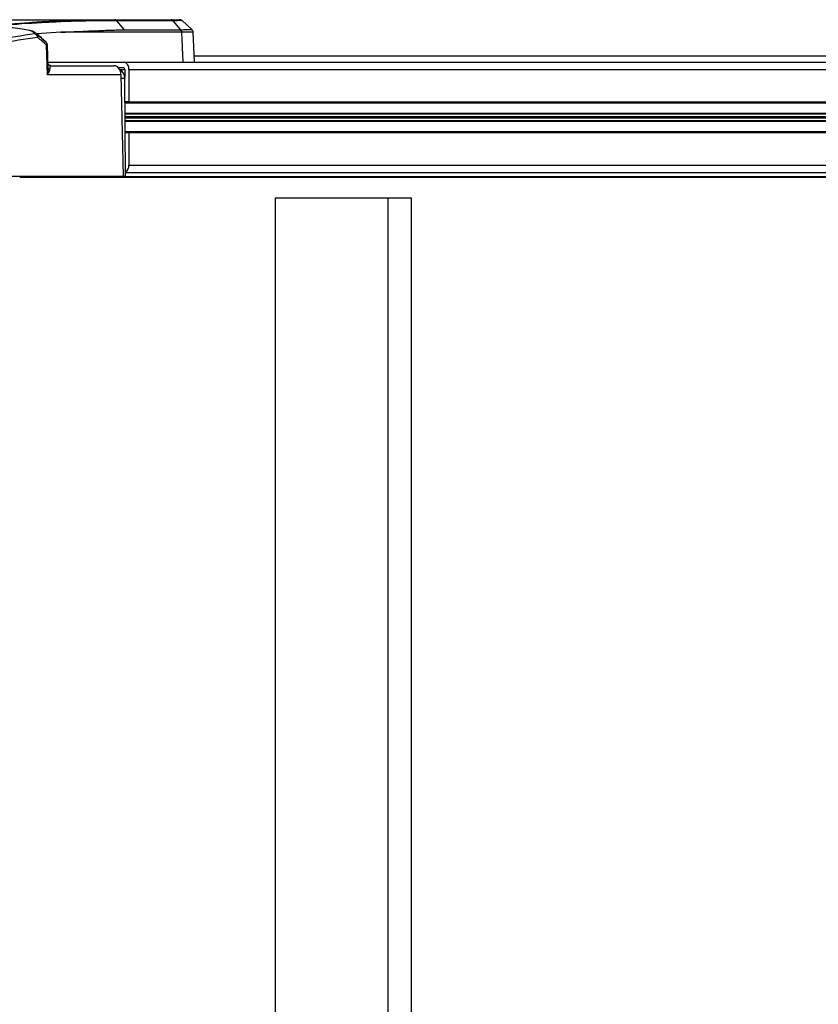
# Model space of a CAD drawing. Header units: millimetres. Extents: x 0 to 420, y 0 to 297.
# Tile 13 of 64: x 102 to 114, y 107 to 122. Entities that reach past the tile are written whole.
import ezdxf

# ---------------------------------------------------------------- set-up
doc = ezdxf.new("R2010")
doc.units = ezdxf.units.MM

msp = doc.modelspace()

# ---------------------------------------------------------------- linework, layer by layer
at = {"color": 7, "linetype": 'Continuous', "lineweight": 25}
for p, q in [((101.00941, 121.80746), (103.44789, 121.80746)), ((103.44789, 121.80746), (103.44729, 121.80746)), ((103.44789, 121.80746), (104.31921, 121.80746)), ((103.59649, 121.65299), (103.47807, 121.79218)), ((103.47866, 121.79218), (103.47807, 121.79218)), ((104.34999, 121.79218), (103.47866, 121.79218)), ((104.46841, 121.65299), (104.34999, 121.79218)), ((104.64196, 121.6543), (104.49089, 121.79327)), ((102.23042, 121.59658), (102.23389, 121.59265)), ((102.23389, 121.59265), (102.2513, 121.57291)), ((102.61514, 121.61338), (102.24558, 121.58731)), ((104.48289, 121.61338), (102.61514, 121.61338)), ((103.59649, 121.65299), (104.46841, 121.65299)), ((104.48321, 121.61338), (104.48289, 121.61338)), ((104.50532, 121.15332), (104.48321, 121.61338)), ((104.6816, 121.15332), (104.65936, 121.61609)), ((102.40964, 120.95672), (102.39382, 121.4159)), ((102.41956, 121.05424), (102.40708, 121.41687)), ((102.41615, 121.15332), (103.58012, 121.15332)), ((103.58012, 121.15332), (180.36223, 121.15332)), ((173.90319, 121.24211), (104.67733, 121.24211)), ((102.45912, 121.09644), (103.43588, 121.09644)), ((103.50156, 121.068), (103.58012, 121.068)), ((103.52366, 121.03956), (103.60191, 121.03956)), ((103.60191, 121.03956), (103.60191, 120.91581)), ((103.66727, 121.03956), (103.66727, 120.53616)), ((103.66727, 121.03956), (180.44938, 121.03956)), ((103.54636, 120.95672), (102.40964, 120.95672)), ((103.58489, 119.38999), (103.54636, 120.95672)), ((103.60273, 120.89984), (103.54776, 120.89984)), ((103.61444, 119.38999), (103.60273, 120.89984)), ((103.66727, 120.53616), (103.60555, 120.53616)), ((103.60566, 120.52194), (179.7827, 120.52194)), ((103.66727, 120.53616), (180.44938, 120.53616)), ((103.60689, 120.36286), (179.7827, 120.36286)), ((103.60697, 120.35282), (179.77951, 120.35282)), ((103.6073, 120.31015), (179.74687, 120.31015)), ((103.60746, 120.29005), (179.74687, 120.29005)), ((103.60779, 120.24738), (179.77951, 120.24738)), ((103.60787, 120.23733), (179.7827, 120.23733)), ((103.6091, 120.07826), (179.7827, 120.07826)), ((103.60921, 120.06404), (103.66727, 120.06404)), ((103.66727, 120.06404), (103.66727, 119.56063)), ((103.66727, 120.06404), (180.44938, 120.06404)), ((103.614, 119.44687), (180.36223, 119.44687)), ((103.66727, 119.56063), (180.44938, 119.56063)), ((101.48189, 119.38999), (103.58489, 119.38999)), ((101.97806, 119.37334), (178.76016, 119.37334)), ((102.29041, 119.38309), (179.07251, 119.38309)), ((103.58489, 119.38999), (103.61444, 119.38999)), ((107.67254, 119.0487), (105.92958, 119.0487)), ((105.92958, 119.0487), (105.92958, 94.13447)), ((108.03817, 119.0487), (107.67254, 119.0487)), ((107.67254, 119.0487), (107.67254, 94.13447)), ((108.03817, 94.13447), (108.03817, 119.0487))]:
    msp.add_line(p, q, dxfattribs=at)
at = {"color": 7, "linetype": 'Continuous', "lineweight": 25, "flags": 128}
msp.add_lwpolyline([(104.4824, 121.79243), (104.48522, 121.79242), (104.41576, 121.79229), (104.34999, 121.79218), (104.34999, 121.79218), (104.34999, 121.79218)], dxfattribs=at)
at = {"color": 7, "linetype": 'Continuous', "lineweight": 25}
for centre, radius, start, end in [((103.44687, 121.7668), 0.04068, 38.613887, 88.576095), ((104.45327, 121.75058), 0.05688, 55.220064, 90.000105), ((102.21344, 121.53041), 0.05692, 48.307457, 93.285055), ((102.20225, 121.53308), 0.05473, 358.408407, 81.676048), ((104.4189, 121.61234), 0.06431, 0.926365, 39.208353), ((102.2205, 121.54763), 0.03984, 336.211578, 39.378673), ((102.35876, 121.4322), 0.03866, 335.065451, 40.423335), ((102.3505, 121.41506), 0.05659, 31.176294, 48.237282), ((102.35026, 121.41491), 0.05688, 1.972927, 31.175542), ((102.39175, 121.53632), 0.12044, 270.988143, 277.326131), ((103.56478, 121.05131), 0.10316, 353.459126, 81.448313), ((102.45285, 121.06137), 0.03353, 183.696816, 246.437576), ((103.57629, 121.0425), 0.02579, 353.459126, 81.448313), ((103.54948, 119.55456), 0.11794, 303.123254, 2.952591), ((101.97801, 124.38389), 5.01055, 270.000569, 273.574626), ((102.28367, 119.48675), 0.10388, 273.719278, 291.338675)]:
    msp.add_arc(centre, radius, start, end, dxfattribs=at)
for centre, major_axis, ratio, start_param, end_param in [((106.18137, 64.92568), (-1.2944, 56.87571), 0.64259226, 0.07340226, 0.08978699), ((106.22494, 64.92667), (-1.29439, 56.81882), 0.64259187, 0.07338764, 0.08977237), ((103.43747, 120.95424), (-0.00386, 0.14217), 0.76581122, 4.70905845, 6.26240149), ((103.49379, 120.89736), (0.00193, 0.1422), 0.76598611, 4.74024026, 5.98826989)]:
    msp.add_ellipse(centre, major_axis=major_axis, ratio=ratio, start_param=start_param, end_param=end_param, dxfattribs=at)
for points, knots in [([(101.40249, 121.70811), (101.4422, 121.71191), (101.68468, 121.73507), (102.02895, 121.76143), (102.53706, 121.78946), (102.97595, 121.80479), (103.31345, 121.80671), (103.44729, 121.80746)], [0, 0, 0, 0, 0.058388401, 0.356606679, 0.505711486, 0.803981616, 1, 1, 1, 1]), ([(103.47807, 121.79218), (103.34427, 121.79143), (103.00688, 121.78952), (102.56813, 121.77423), (102.0602, 121.74614), (101.74943, 121.72268), (101.54039, 121.70298), (101.53408, 121.70238)], [0, 0, 0, 0, 0.206140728, 0.519813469, 0.676618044, 0.990236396, 1, 1, 1, 1]), ([(104.31921, 121.80746), (104.35727, 121.80746), (104.41562, 121.80746), (104.45212, 121.80746), (104.44674, 121.80746), (104.4444, 121.80746)], [0, 0, 0, 0, 0.51462643, 0.78913324, 1, 1, 1, 1]), ([(102.1275, 121.63889), (102.1246, 121.64002), (102.10078, 121.64936), (102.01841, 121.66342), (101.87955, 121.68082), (101.70024, 121.69452), (101.53642, 121.70306), (101.43042, 121.70706), (101.40249, 121.70811)], [0, 0, 0, 0, 0.0307866, 0.25313732, 0.48295249, 0.70224887, 0.92154499, 1, 1, 1, 1]), ([(102.21018, 121.58723), (102.20517, 121.59787), (102.19615, 121.61707), (102.14867, 121.63216), (102.1275, 121.63889)], [0, 0, 0, 0, 0.55417589, 1, 1, 1, 1]), ([(102.23114, 121.59826), (102.2234, 121.60391), (102.20309, 121.61876), (102.17748, 121.62883), (102.15332, 121.63503), (102.14707, 121.63664)], [0, 0, 0, 0, 0.31304619, 0.82227894, 1, 1, 1, 1]), ([(102.38066, 121.46634), (102.35691, 121.48761), (102.3094, 121.53015), (102.26189, 121.5727), (102.23813, 121.59398)], [0, 0, 0, 0, 0.49992212, 1, 1, 1, 1]), ([(102.61514, 121.61338), (102.63813, 121.61446), (102.75323, 121.61989), (102.94864, 121.62876), (103.16993, 121.63797), (103.33119, 121.64408), (103.43027, 121.64758), (103.4916, 121.64965), (103.52982, 121.65089), (103.55491, 121.65169), (103.57118, 121.6522), (103.58094, 121.6525), (103.58691, 121.65269), (103.59057, 121.6528), (103.59282, 121.65287), (103.59421, 121.65291), (103.59506, 121.65294), (103.59559, 121.65296), (103.59592, 121.65297), (103.59613, 121.65297), (103.59627, 121.65298), (103.59635, 121.65298), (103.5964, 121.65298), (103.59644, 121.65299), (103.59646, 121.65299), (103.59647, 121.65299), (103.59648, 121.65299), (103.59648, 121.65299), (103.59648, 121.65299), (103.59648, 121.65299), (103.59649, 121.65299), (103.59649, 121.65299), (103.59649, 121.65299), (103.59649, 121.65299), (103.59649, 121.65299), (103.59649, 121.65299)], [0, 0, 0, 0, 0.06939873, 0.34752161, 0.5933705, 0.74578811, 0.84271713, 0.89842446, 0.93489172, 0.96069652, 0.97590122, 0.98516602, 0.99084945, 0.99434227, 0.99649004, 0.99781199, 0.99862722, 0.99913169, 0.99944566, 0.99964268, 0.99978644, 0.99986783, 0.9999161, 0.99994578, 0.99996701, 0.99997917, 0.99998653, 0.99999183, 0.99999482, 0.99999662, 0.99999795, 0.99999869, 0.99999915, 0.99999959, 1, 1, 1, 1]), ([(104.46841, 121.65299), (104.46841, 121.65299), (104.46852, 121.65299), (104.46863, 121.653), (104.46874, 121.653)], [0, 0, 0, 0, 0.006274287, 1, 1, 1, 1]), ([(104.46841, 121.65299), (104.47173, 121.64829), (104.47719, 121.64056), (104.48171, 121.62656), (104.48248, 121.61797), (104.48289, 121.61338)], [0, 0, 0, 0, 0.419596, 0.68990633, 1, 1, 1, 1]), ([(104.46874, 121.653), (104.48325, 121.65315), (104.52488, 121.6536), (104.57974, 121.65422), (104.62206, 121.65475), (104.6418, 121.65505), (104.63899, 121.65509), (104.6382, 121.6551)], [0, 0, 0, 0, 0.13558939, 0.38885381, 0.64944432, 0.90267177, 1, 1, 1, 1]), ([(104.65669, 121.61597), (104.65742, 121.61596), (104.66032, 121.61591), (104.64055, 121.61555), (104.59722, 121.61489), (104.54138, 121.61413), (104.49804, 121.61357), (104.48321, 121.61338)], [0, 0, 0, 0, 0.088384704, 0.349432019, 0.603136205, 0.864190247, 1, 1, 1, 1]), ([(104.65839, 121.616), (104.65848, 121.61889), (104.65876, 121.62808), (104.6525, 121.64136), (104.64525, 121.65186), (104.64017, 121.65561), (104.63917, 121.65635)], [0, 0, 0, 0, 0.18596512, 0.591107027, 0.919558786, 1, 1, 1, 1]), ([(102.2513, 121.57291), (102.27419, 121.55387), (102.31998, 121.51579), (102.36546, 121.47678), (102.3882, 121.45727)], [0, 0, 0, 0, 0.50002177, 1, 1, 1, 1]), ([(102.39382, 121.4159), (102.37109, 121.43541), (102.32562, 121.47442), (102.27985, 121.51252), (102.25696, 121.53156)], [0, 0, 0, 0, 0.50001951, 1, 1, 1, 1]), ([(102.38812, 121.45733), (102.38682, 121.45934), (102.38274, 121.46567), (102.37721, 121.46891), (102.37343, 121.47112)], [0, 0, 0, 0, 0.31782884, 1, 1, 1, 1]), ([(102.45874, 121.09754), (102.45367, 121.09756), (102.44158, 121.0976), (102.4264, 121.10646), (102.41774, 121.11538), (102.41596, 121.11838), (102.41549, 121.11917)], [0, 0, 0, 0, 0.25024044, 0.59679445, 0.89283722, 1, 1, 1, 1]), ([(102.40964, 120.95672), (102.40968, 120.95693), (102.41228, 120.96923), (102.41867, 121.00379), (102.4191, 121.03743), (102.41938, 121.05921)], [0, 0, 0, 0, 0.00619171, 0.35631616, 1, 1, 1, 1]), ([(102.43944, 121.03064), (102.43576, 121.01497), (102.43007, 120.99076), (102.41539, 120.96575), (102.40972, 120.95685), (102.40964, 120.95672)], [0, 0, 0, 0, 0.64399949, 0.99464421, 1, 1, 1, 1]), ([(102.45912, 121.09644), (102.45806, 121.09609), (102.45399, 121.09472), (102.44671, 121.08103), (102.44169, 121.0462), (102.43944, 121.03064)], [0, 0, 0, 0, 0.16343986, 0.62607531, 1, 1, 1, 1])]:
    msp.add_open_spline(points, degree=3, knots=knots, dxfattribs=at)
for points in [[(103.47807, 121.79218), (103.4759, 121.79447), (103.47156, 121.79904), (103.46391, 121.80378), (103.45576, 121.80689), (103.45011, 121.80727), (103.44729, 121.80746)], [(104.34999, 121.79218), (104.34782, 121.79447), (104.34348, 121.79904), (104.33583, 121.80378), (104.32768, 121.80689), (104.32203, 121.80727), (104.31921, 121.80746)]]:
    msp.add_open_spline(points, degree=3, dxfattribs=at)

doc.saveas('drawing.dxf')
